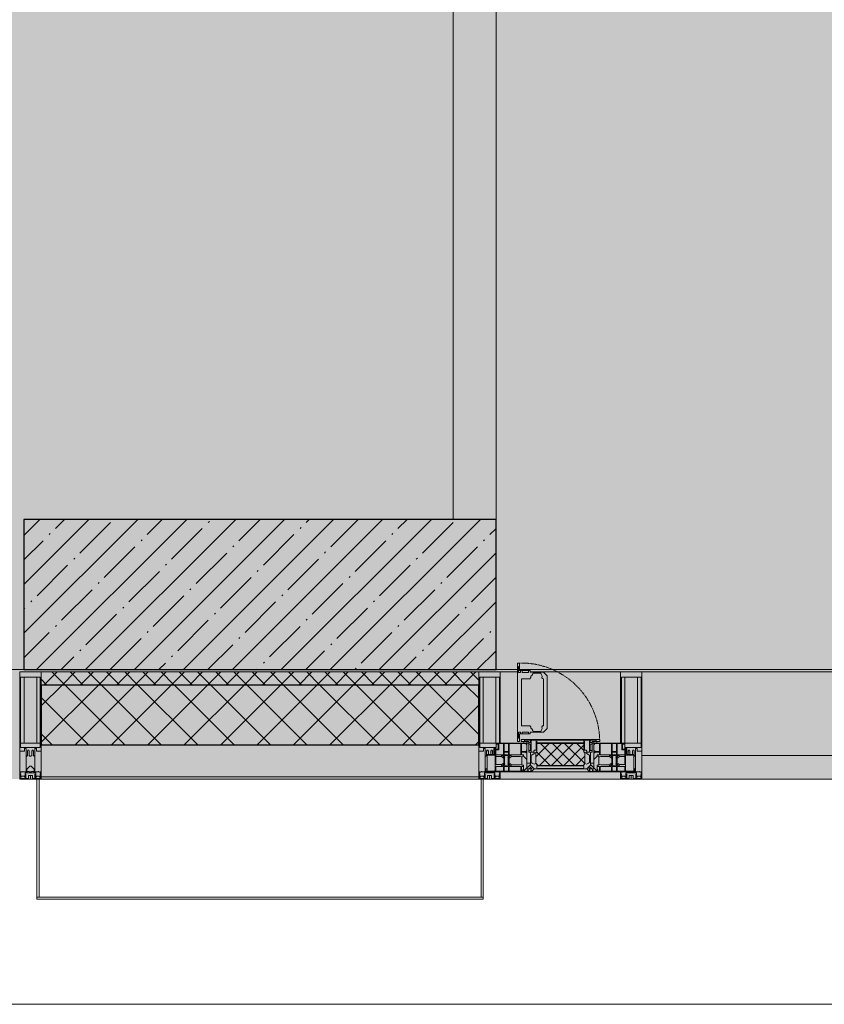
# Model space of a CAD drawing. Header units: millimetres. Extents: x -76220005 to 7466349, y -86687 to 22351.
# Tile 44 of 256: x 38718 to 40593, y -50259 to -47964. Entities that reach past the tile are written whole.
import ezdxf

# ---------------------------------------------------------------- set-up
doc = ezdxf.new("R2010")
doc.units = ezdxf.units.MM
doc.linetypes.add('-D1-02х01', pattern=[3, 2, -1])
for name, color, linetype, lineweight in [('_0', 7, 'Continuous', 13), ('A-200-M_WALL', 7, 'Continuous', 5), ('A-200-M_WALL_INT', 7, 'Continuous', 5), ('A-200-M_WALL_PAT', 7, 'Continuous', 5), ('A-214-M_CURT_WALL', 7, 'Continuous', 5), ('A-215-M_CURT_PANEL', 7, 'Continuous', 5), ('A-230-M_FLOOR', 7, 'Continuous', 5), ('A-280-M_COLUMN', 7, 'Continuous', 5), ('A-314-M_WINDOW', 7, 'Continuous', 5), ('S-280-M_COLUMN', 7, 'Continuous', 5), ('Z-060-M_DETAIL', 7, 'Continuous', 5), ('Ограждение', 7, 'Continuous', 5), ('Поручни', 7, 'Continuous', 5)]:
    doc.layers.add(name, color=color, linetype=linetype, lineweight=lineweight)

# ---------------------------------------------------------------- blocks, each defined once
blk = doc.blocks.new('System Panel - A_PAN_Glass-3811965-50_AS_Plan_10')
at = {"layer": 'A-215-M_CURT_PANEL'}
for p, q in [((825, 55), (-825, 55)), ((-825, 55), (-825, 0)), ((825, 0), (825, 55)), ((-825, 0), (825, 0))]:
    blk.add_line(p, q, dxfattribs=at)
blk = doc.blocks.new('Rectangular Mullion - R_StandardFrame_50Wx250H-3725449-50_AS_Plan_10')
at = {"layer": 'A-214-M_CURT_WALL'}
blk.add_line((33540, -505), (31890, -505), dxfattribs=at)
blk = doc.blocks.new('A_PAN_Створка - 383мм-V13-50_AS_Plan_10')
at = {"layer": 'A-215-M_CURT_PANEL'}
h = blk.add_hatch(dxfattribs=at)
h.set_pattern_fill('FP_18', color=256, style=0, pattern_type=2)
h.set_pattern_definition([(225, (3800, -754.981), (14.14214, -14.14214), []), (315, (3800, -754.981), (14.14214, 14.14214), [])])
h.paths.add_polyline_path([(-54.5, -31.8), (-54.9, -34.1), (-57.2, -36.4), (-57.2, -60.8), (-54.6, -63.4), (-53.6, -82.7), (54.6, -81.8), (54.6, -63.4), (57.2, -60.8), (57.2, -36.4), (54.9, -34.1), (54.5, -31.8)])
at = {"layer": 'A-314-M_WINDOW'}
for p, q in [((-67.9, -17), (-171, -17)), ((-171, -17), (-171, -57)), ((-171, -18.5), (-153.5, -18.5)), ((-153.5, -18.5), (-152, -20)), ((-152, -20), (-152, -73.5)), ((-150.5, -17), (-150.5, -29.4)), ((-132.4, -18.6), (-150.5, -18.6)), ((-132.4, -29.4), (-132.4, -18.6)), ((-131, -18.2), (-131, -29.5)), ((-120.8, -18.2), (-131, -18.2)), ((-120.8, -18.2), (-120.8, -29.5)), ((-119.3, -18.6), (-92.5, -18.6)), ((-119.3, -29.4), (-119.3, -18.6)), ((-92.5, -18.6), (-92.5, -29.4)), ((-90.8, -18.5), (-90.8, -29.4)), ((-87.3, -18.5), (-90.8, -18.5)), ((-87.3, -20.4), (-87.3, -18.5)), ((-87.3, -20.4), (-87.3, -21.9)), ((-84.8, -20.4), (-87.3, -20.4)), ((-87.3, -21.9), (-85.9, -21.9)), ((-85.9, -18.2), (-85.9, -20.4)), ((-75.9, -18.2), (-85.9, -18.2)), ((-85.9, -21.9), (-85.9, -29.4)), ((-83.4, -20.4), (-84.8, -20.4)), ((-70, -33.8), (-83.4, -20.4)), ((-75.9, -21.5), (-75.9, -18.2)), ((-75.9, -21.5), (-75.9, -23.5)), ((-74.9, -21.5), (-75.9, -21.5)), ((-74.9, -17.9), (-74.9, -21.5)), ((-68.9, -17.9), (-74.9, -17.9)), ((-68.9, -21.5), (-68.9, -17.9)), ((-67.9, -21.5), (-68.9, -21.5)), ((67.9, -17), (-67.9, -17)), ((-61.4, -23.5), (-67.9, -17)), ((-67.9, -17), (-67.9, -23.5)), ((-67.9, -17), (67.9, -17)), ((-67.9, -21.5), (-67.9, -23.5)), ((67.9, -17), (61.4, -23.5)), ((67.9, -23.5), (67.9, -17)), ((171, -17), (67.9, -17)), ((67.9, -21.5), (67.9, -23.5)), ((67.9, -21.5), (68.9, -21.5)), ((68.9, -17.9), (74.9, -17.9)), ((68.9, -21.5), (68.9, -17.9)), ((70, -33.8), (83.4, -20.4)), ((74.9, -17.9), (74.9, -21.5)), ((74.9, -21.5), (75.9, -21.5)), ((75.9, -18.2), (85.9, -18.2)), ((75.9, -21.5), (75.9, -18.2)), ((75.9, -21.5), (75.9, -23.5)), ((83.4, -20.4), (84.8, -20.4)), ((84.8, -20.4), (87.3, -20.4)), ((85.9, -18.2), (85.9, -20.4)), ((85.9, -21.9), (85.9, -29.4)), ((87.3, -21.9), (85.9, -21.9)), ((87.3, -18.5), (90.8, -18.5)), ((87.3, -20.4), (87.3, -18.5)), ((87.3, -20.4), (87.3, -21.9)), ((90.8, -18.5), (90.8, -29.4)), ((92.5, -18.6), (92.5, -29.4)), ((119.3, -18.6), (92.5, -18.6)), ((119.3, -29.4), (119.3, -18.6)), ((120.8, -18.2), (120.8, -29.5)), ((120.8, -18.2), (131, -18.2)), ((131, -18.2), (131, -29.5)), ((132.4, -18.6), (150.5, -18.6)), ((132.4, -29.4), (132.4, -18.6)), ((150.5, -17), (150.5, -29.4)), ((153.5, -18.5), (152, -20)), ((152, -20), (152, -73.5)), ((171, -18.5), (153.5, -18.5)), ((171, -57), (171, -17)), ((-150.5, -29.4), (-132.4, -29.4)), ((-150.5, -33.6), (-150.5, -68)), ((-136.3, -33.6), (-150.5, -33.6)), ((-137.2, -31), (-135.8, -35)), ((-132.5, -31), (-137.2, -31)), ((-132.1, -36.8), (-135.8, -35)), ((-132.5, -31.9), (-133.4, -33.7)), ((-133.4, -33.7), (-130.1, -35.3)), ((-132.5, -31.9), (-132.5, -31)), ((-132.1, -49), (-132.1, -36.8)), ((-131, -29.5), (-120.8, -29.5)), ((-131, -30.9), (-131, -33)), ((-120.8, -30.9), (-131, -30.9)), ((-129.4, -34.6), (-131, -33)), ((-130.1, -35.3), (-129.4, -34.6)), ((-130.1, -35.3), (-130.1, -50.4)), ((-122.4, -34.6), (-120.8, -33)), ((-121.7, -35.3), (-122.4, -34.6)), ((-118.4, -33.7), (-121.7, -35.3)), ((-121.7, -35.3), (-121.7, -50.4)), ((-120.8, -30.9), (-120.8, -33)), ((-119.7, -36.8), (-115.9, -35)), ((-119.7, -49), (-119.7, -36.8)), ((-92.5, -29.4), (-119.3, -29.4)), ((-119.3, -31), (-114.6, -31)), ((-119.3, -31.9), (-119.3, -31)), ((-119.3, -31.9), (-118.4, -33.7)), ((-114.6, -31), (-115.9, -35)), ((-94.1, -33.5), (-115.4, -33.5)), ((-89.9, -35.1), (-94.1, -33.5)), ((-90.8, -29.4), (-85.9, -29.4)), ((-89.9, -32.5), (-89.9, -35.1)), ((-85.9, -32.5), (-89.9, -32.5)), ((-89.9, -35.1), (-89.9, -50.9)), ((-85.9, -29.4), (-85.9, -32.5)), ((-85.9, -53.5), (-78, -45.6)), ((-78, -84), (-78, -23.5)), ((-78, -23.5), (-67.9, -23.5)), ((-78, -36.8), (-70, -36.8)), ((-78, -45.6), (-78, -36.8)), ((-75.9, -23.5), (-73, -23.5)), ((-67.2, -29.3), (-73, -23.5)), ((-61.4, -23.5), (-70, -32.1)), ((-70, -32.1), (-70, -62.5)), ((-70, -36.8), (-70, -33.8)), ((-67.9, -23.5), (-64.6, -26.8)), ((-67.9, -23.5), (-64.6, -26.8)), ((-64.6, -26.8), (-67.2, -29.3)), ((-64.6, -26.8), (-61.4, -23.5)), ((61.4, -23.5), (-61.4, -23.5)), ((70, -32.1), (61.4, -23.5)), ((61.4, -23.5), (64.6, -26.8)), ((67.9, -23.5), (64.6, -26.8)), ((64.6, -26.8), (67.9, -23.5)), ((64.6, -26.8), (67.2, -29.3)), ((67.2, -29.3), (73, -23.5)), ((67.9, -23.5), (78, -23.5)), ((70, -62.5), (70, -32.1)), ((70, -36.8), (70, -33.8)), ((78, -36.8), (70, -36.8)), ((75.9, -23.5), (73, -23.5)), ((78, -23.5), (78, -84)), ((78, -45.6), (78, -36.8)), ((85.9, -53.5), (78, -45.6)), ((85.9, -29.4), (85.9, -32.5)), ((90.8, -29.4), (85.9, -29.4)), ((85.9, -32.5), (89.9, -32.5)), ((89.9, -32.5), (89.9, -35.1)), ((89.9, -35.1), (94.1, -33.5)), ((89.9, -35.1), (89.9, -50.9)), ((92.5, -29.4), (119.3, -29.4)), ((94.1, -33.5), (115.4, -33.5)), ((114.6, -31), (115.9, -35)), ((119.3, -31), (114.6, -31)), ((119.7, -36.8), (115.9, -35)), ((119.3, -31.9), (118.4, -33.7)), ((118.4, -33.7), (121.7, -35.3)), ((119.3, -31.9), (119.3, -31)), ((119.7, -49), (119.7, -36.8)), ((131, -29.5), (120.8, -29.5)), ((120.8, -30.9), (120.8, -33)), ((120.8, -30.9), (131, -30.9)), ((122.4, -34.6), (120.8, -33)), ((121.7, -35.3), (122.4, -34.6)), ((121.7, -35.3), (121.7, -50.4)), ((129.4, -34.6), (131, -33)), ((130.1, -35.3), (129.4, -34.6)), ((133.4, -33.7), (130.1, -35.3)), ((130.1, -35.3), (130.1, -50.4)), ((131, -30.9), (131, -33)), ((132.1, -36.8), (135.8, -35)), ((132.1, -49), (132.1, -36.8)), ((150.5, -29.4), (132.4, -29.4)), ((132.5, -31), (137.2, -31)), ((132.5, -31.9), (132.5, -31)), ((132.5, -31.9), (133.4, -33.7)), ((137.2, -31), (135.8, -35)), ((136.3, -33.6), (150.5, -33.6)), ((150.5, -33.6), (150.5, -68)), ((-171, -55.5), (-152, -55.5)), ((-171, -57), (-156, -57)), ((-153, -60), (-153, -73.5)), ((-136.4, -52.4), (-150.5, -52.4)), ((-150.5, -56.6), (-132.4, -56.6)), ((-150.5, -68), (-143.5, -68)), ((-143.5, -68), (-143.5, -81)), ((-137.2, -54.8), (-135.8, -50.8)), ((-132.5, -54.8), (-137.2, -54.8)), ((-132.1, -49), (-135.8, -50.8)), ((-133.4, -52), (-130.1, -50.4)), ((-132.5, -53.8), (-133.4, -52)), ((-132.5, -53.8), (-132.5, -54.8)), ((-132.4, -56.6), (-132.4, -82.5)), ((-129.4, -51.1), (-131, -52.7)), ((-131, -55.1), (-131, -52.7)), ((-120.8, -55.1), (-131, -55.1)), ((-131, -56.5), (-131, -62.6)), ((-131, -56.5), (-120.8, -56.5)), ((-120.8, -62.6), (-131, -62.6)), ((-131, -64.6), (-120.8, -64.6)), ((-131, -82.5), (-131, -64.6)), ((-130.1, -50.4), (-129.4, -51.1)), ((-121.7, -50.4), (-122.4, -51.1)), ((-122.4, -51.1), (-120.8, -52.7)), ((-118.4, -52), (-121.7, -50.4)), ((-120.8, -55.1), (-120.8, -52.7)), ((-120.8, -56.5), (-120.8, -62.6)), ((-120.8, -82.5), (-120.8, -64.6)), ((-119.7, -49), (-115.9, -50.8)), ((-119.3, -53.8), (-118.4, -52)), ((-119.3, -53.8), (-119.3, -54.8)), ((-119.3, -54.8), (-114.6, -54.8)), ((-119.3, -56.6), (-119.3, -82.5)), ((-92.5, -56.6), (-119.3, -56.6)), ((-114.6, -54.8), (-115.9, -50.8)), ((-94.1, -52.5), (-115.3, -52.5)), ((-89.9, -50.9), (-94.1, -52.5)), ((-92.5, -56.6), (-92.5, -82.5)), ((-90.8, -56.6), (-85.9, -56.6)), ((-90.8, -62.7), (-90.8, -56.6)), ((-80.4, -62.7), (-90.8, -62.7)), ((-90.8, -64.6), (-90.8, -82.5)), ((-80.1, -64.6), (-90.8, -64.6)), ((-89.9, -52.2), (-89.9, -50.9)), ((-89.9, -52.2), (-88.6, -53.5)), ((-85.9, -53.5), (-88.6, -53.5)), ((-85.9, -56.6), (-85.9, -53.5)), ((-80.4, -61.1), (-80.4, -62.7)), ((-78, -61.1), (-80.4, -61.1)), ((-80.1, -66.1), (-80.1, -64.6)), ((-78, -66.1), (-80.1, -66.1)), ((-78, -66.1), (-78, -61.1)), ((-70, -62.5), (-73.9, -62.5)), ((-73.9, -62.5), (-73.9, -87.5)), ((73.9, -62.5), (70, -62.5)), ((73.9, -87.5), (73.9, -62.5)), ((78, -61.1), (80.4, -61.1)), ((78, -66.1), (78, -61.1)), ((78, -66.1), (80.1, -66.1)), ((80.1, -64.6), (90.8, -64.6)), ((80.1, -66.1), (80.1, -64.6)), ((80.4, -61.1), (80.4, -62.7)), ((80.4, -62.7), (90.8, -62.7)), ((85.9, -53.5), (88.6, -53.5)), ((85.9, -56.6), (85.9, -53.5)), ((90.8, -56.6), (85.9, -56.6)), ((89.9, -52.2), (88.6, -53.5)), ((89.9, -50.9), (94.1, -52.5)), ((89.9, -52.2), (89.9, -50.9)), ((90.8, -62.7), (90.8, -56.6)), ((90.8, -64.6), (90.8, -82.5)), ((92.5, -56.6), (119.3, -56.6)), ((92.5, -56.6), (92.5, -82.5)), ((94.1, -52.5), (115.3, -52.5)), ((114.6, -54.8), (115.9, -50.8)), ((119.3, -54.8), (114.6, -54.8)), ((119.7, -49), (115.9, -50.8)), ((118.4, -52), (121.7, -50.4)), ((119.3, -53.8), (118.4, -52)), ((119.3, -53.8), (119.3, -54.8)), ((119.3, -56.6), (119.3, -82.5)), ((122.4, -51.1), (120.8, -52.7)), ((120.8, -55.1), (120.8, -52.7)), ((120.8, -55.1), (131, -55.1)), ((120.8, -56.5), (120.8, -62.6)), ((131, -56.5), (120.8, -56.5)), ((120.8, -62.6), (131, -62.6)), ((120.8, -82.5), (120.8, -64.6)), ((131, -64.6), (120.8, -64.6)), ((121.7, -50.4), (122.4, -51.1)), ((130.1, -50.4), (129.4, -51.1)), ((129.4, -51.1), (131, -52.7)), ((133.4, -52), (130.1, -50.4)), ((131, -55.1), (131, -52.7)), ((131, -56.5), (131, -62.6)), ((131, -82.5), (131, -64.6)), ((132.1, -49), (135.8, -50.8)), ((150.5, -56.6), (132.4, -56.6)), ((132.4, -56.6), (132.4, -82.5)), ((132.5, -53.8), (133.4, -52)), ((132.5, -53.8), (132.5, -54.8)), ((132.5, -54.8), (137.2, -54.8)), ((137.2, -54.8), (135.8, -50.8)), ((136.4, -52.4), (150.5, -52.4)), ((143.5, -68), (143.5, -81)), ((150.5, -68), (143.5, -68)), ((171, -55.5), (152, -55.5)), ((153, -73.5), (153, -60)), ((156, -57), (171, -57)), ((-153, -73.5), (-150, -73.5)), ((-150.5, -69.5), (-150.5, -73.5)), ((-145, -69.5), (-150.5, -69.5)), ((-150, -73.5), (-150, -84)), ((-150, -84), (-78, -84)), ((-148.5, -81), (-148.5, -82.5)), ((-143.5, -81), (-148.5, -81)), ((-148.5, -82.5), (-132.4, -82.5)), ((-145, -69.5), (-145, -79.5)), ((-131, -82.5), (-120.8, -82.5)), ((-119.3, -82.5), (-92.5, -82.5)), ((-73.9, -87.5), (-91.5, -87.5)), ((-91.5, -87.5), (-91.5, -92)), ((-90.8, -82.5), (-79.5, -82.5)), ((-78, -84), (-85, -84)), ((-85, -84), (-85, -87.5)), ((-85, -87.5), (-78, -87.5)), ((-79.5, -80.6), (-78, -80.6)), ((-79.5, -82.5), (-79.5, -80.6)), ((-78, -87.5), (-78, -84)), ((-78, -84), (-73.9, -84)), ((73.9, -84), (78, -84)), ((91.5, -87.5), (73.9, -87.5)), ((79.5, -80.6), (78, -80.6)), ((78, -87.5), (78, -84)), ((78, -84), (85, -84)), ((78, -84), (150, -84)), ((85, -87.5), (78, -87.5)), ((79.5, -82.5), (79.5, -80.6)), ((90.8, -82.5), (79.5, -82.5)), ((85, -84), (85, -87.5)), ((91.5, -92), (91.5, -87.5)), ((119.3, -82.5), (92.5, -82.5)), ((131, -82.5), (120.8, -82.5)), ((148.5, -82.5), (132.4, -82.5)), ((143.5, -81), (148.5, -81)), ((145, -69.5), (150.5, -69.5)), ((145, -69.5), (145, -79.5)), ((148.5, -81), (148.5, -82.5)), ((150, -84), (150, -73.5)), ((150, -73.5), (153, -73.5)), ((150.5, -69.5), (150.5, -73.5)), ((-91.5, -92), (91.5, -92))]:
    blk.add_line(p, q, dxfattribs=at)
for centre, start, end in [((-156, -60), 0, 90), ((156, -60), 90, 180)]:
    blk.add_arc(centre, 3, start, end, dxfattribs=at)
at = {"layer": 'A-314-M_WINDOW', "linetype": '-D1-02х01'}
blk.add_arc((91.4, -87.5), 183, 181.4091, 271.1445, dxfattribs=at)
at = {"layer": 'Z-060-M_DETAIL'}
for p, q in [((-70, -32.1), (-61.4, -23.5)), ((-70, -62.5), (-70, -32.1)), ((-67.8, -38.3), (-65.7, -37.4)), ((-67.8, -55.7), (-67.8, -38.3)), ((-65.7, -37.4), (-60.8, -34.7)), ((61.4, -23.5), (-61.4, -23.5)), ((-60.8, -34.7), (-57.3, -35.9)), ((-55.2, -33.8), (-57.3, -35.9)), ((-54.9, -34.1), (-57.2, -36.4)), ((-57.2, -36.4), (-57.2, -60.8)), ((-55.2, -33.8), (-54.8, -31.5)), ((-54.9, -25.8), (-53.9, -24.8)), ((-54.9, -29.5), (-54.9, -25.8)), ((-53.9, -30.5), (-54.9, -29.5)), ((-54.5, -31.8), (-54.9, -34.1)), ((0, -31.5), (-54.8, -31.5)), ((54.5, -31.8), (-54.5, -31.8)), ((-53.9, -24.8), (53.9, -24.8)), ((53.9, -30.5), (-53.9, -30.5)), ((0, -31.5), (54.8, -31.5)), ((54.9, -25.8), (53.9, -24.8)), ((53.9, -30.5), (54.9, -29.5)), ((54.9, -34.1), (54.5, -31.8)), ((55.2, -33.8), (54.8, -31.5)), ((54.9, -29.5), (54.9, -25.8)), ((57.2, -36.4), (54.9, -34.1)), ((55.2, -33.8), (57.3, -35.9)), ((57.2, -60.8), (57.2, -36.4)), ((60.8, -34.7), (57.3, -35.9)), ((65.7, -37.4), (60.8, -34.7)), ((70, -32.1), (61.4, -23.5)), ((67.8, -38.3), (65.7, -37.4)), ((67.8, -55.7), (67.8, -38.3)), ((70, -62.5), (70, -32.1)), ((-73.9, -62.5), (-70, -62.5)), ((-73.9, -87.5), (-73.9, -62.5)), ((-69.4, -66.5), (-73.9, -66.5)), ((-69.4, -81.5), (-69.4, -66.5)), ((-61.7, -62.5), (-67.9, -62.5)), ((-67.9, -62.5), (-67.9, -89.3)), ((-66, -56.5), (-67.8, -55.7)), ((-66, -56.5), (-62, -59.1)), ((-62, -59.1), (-60.7, -61)), ((-61.7, -64.9), (-61.7, -62.5)), ((-60.1, -67.7), (-61.7, -64.9)), ((-60.7, -61), (-57.4, -61)), ((-56.4, -67.7), (-60.1, -67.7)), ((-57.4, -61), (-54.9, -63.5)), ((-57.2, -60.8), (-54.6, -63.4)), ((-56.4, -89.4), (-56.4, -67.7)), ((-54.9, -63.5), (-54.9, -81.9)), ((-54.6, -63.4), (-54.6, -81.8)), ((54.6, -63.4), (57.2, -60.8)), ((54.6, -81.8), (54.6, -63.4)), ((57.4, -61), (54.9, -63.5)), ((54.9, -63.5), (54.9, -81.9)), ((56.4, -67.7), (60.1, -67.7)), ((56.4, -89.4), (56.4, -67.7)), ((60.7, -61), (57.4, -61)), ((60.1, -67.7), (61.7, -64.9)), ((62, -59.1), (60.7, -61)), ((61.7, -62.5), (67.9, -62.5)), ((61.7, -64.9), (61.7, -62.5)), ((66, -56.5), (62, -59.1)), ((66, -56.5), (67.8, -55.7)), ((67.9, -62.5), (67.9, -89.3)), ((69.4, -66.5), (73.9, -66.5)), ((69.4, -81.5), (69.4, -66.5)), ((73.9, -62.5), (70, -62.5)), ((73.9, -87.5), (73.9, -62.5)), ((-91.5, -87.5), (-73.9, -87.5)), ((-91.5, -92), (-91.5, -87.5)), ((-83.4, -90.3), (-83.4, -87.5)), ((-83.4, -90.3), (-69.4, -90.3)), ((-73.9, -81.5), (-69.4, -81.5)), ((-69.4, -85.5), (-73.9, -85.5)), ((-69.4, -90.3), (-69.4, -85.5)), ((-67.9, -89.3), (-66.9, -90.3)), ((-66.9, -90.3), (-57.4, -90.3)), ((-57.4, -90.3), (-56.4, -89.4)), ((-54.9, -81.9), (-53.8, -83)), ((-54.9, -85.6), (-53.9, -84.6)), ((-54.9, -89.3), (-54.9, -85.6)), ((-53.9, -90.3), (-54.9, -89.3)), ((-54.6, -81.8), (-53.6, -82.7)), ((-53.9, -84.6), (53.9, -84.6)), ((53.9, -90.3), (-53.9, -90.3)), ((53.8, -83), (-53.8, -83)), ((-53.6, -82.7), (53.6, -82.7)), ((53.6, -82.7), (54.6, -81.8)), ((54.9, -81.9), (53.8, -83)), ((54.9, -85.6), (53.9, -84.6)), ((53.9, -90.3), (54.9, -89.3)), ((54.9, -89.3), (54.9, -85.6)), ((57.4, -90.3), (56.4, -89.4)), ((66.9, -90.3), (57.4, -90.3)), ((67.9, -89.3), (66.9, -90.3)), ((73.9, -81.5), (69.4, -81.5)), ((69.4, -85.5), (73.9, -85.5)), ((69.4, -90.3), (69.4, -85.5)), ((83.4, -90.3), (69.4, -90.3)), ((91.5, -87.5), (73.9, -87.5)), ((83.4, -90.3), (83.4, -87.5)), ((91.5, -92), (91.5, -87.5)), ((-91.5, -92), (91.5, -92))]:
    blk.add_line(p, q, dxfattribs=at)
at = {"layer": 'Z-060-M_DETAIL', "color": 9, "true_color": 0xc8c8c8}
for p, q in [((95.1, -87.5), (95.1, -105.1)), ((99.6, -87.5), (95.1, -87.5)), ((99.6, -270.5), (99.6, -87.5)), ((39.7, -109), (31.1, -117.6)), ((70.1, -109), (39.7, -109)), ((45, -113.3), (42.3, -118.2)), ((45.9, -111.2), (45, -113.3)), ((63.3, -111.2), (45.9, -111.2)), ((64.1, -113), (63.3, -111.2)), ((64.1, -113), (66.7, -117)), ((70.1, -105.1), (70.1, -109)), ((95.1, -105.1), (70.1, -105.1)), ((74.1, -109.6), (74.1, -105.1)), ((89.1, -109.6), (74.1, -109.6)), ((89.1, -105.1), (89.1, -109.6)), ((93.1, -109.6), (93.1, -105.1)), ((97.9, -109.6), (93.1, -109.6)), ((97.9, -95.6), (95.1, -95.6)), ((97.9, -95.6), (97.9, -109.6)), ((31.1, -117.6), (31.1, -240.4)), ((41.4, -123.8), (39.1, -124.2)), ((39.1, -179), (39.1, -124.2)), ((41.4, -123.8), (43.5, -121.7)), ((42.3, -118.2), (43.5, -121.7)), ((66.7, -117), (68.6, -118.3)), ((68.6, -118.3), (68.6, -121.6)), ((68.6, -121.6), (71.1, -124.1)), ((71.1, -124.1), (89.5, -124.1)), ((89.5, -124.1), (90.6, -125.2)), ((90.6, -125.2), (90.6, -232.8)), ((39.1, -179), (39.1, -233.8)), ((39.7, -249), (31.1, -240.4)), ((41.4, -234.2), (39.1, -233.8)), ((70.1, -249), (39.7, -249)), ((41.4, -234.2), (43.5, -236.3)), ((42.3, -239.8), (43.5, -236.3)), ((45, -244.7), (42.3, -239.8)), ((45.9, -246.8), (45, -244.7)), ((63.3, -246.8), (45.9, -246.8)), ((64.1, -245), (63.3, -246.8)), ((64.1, -245), (66.7, -241)), ((66.7, -241), (68.6, -239.7)), ((68.6, -236.4), (71.1, -233.9)), ((68.6, -239.7), (68.6, -236.4)), ((70.1, -252.9), (70.1, -249)), ((71.1, -233.9), (89.5, -233.9)), ((74.1, -248.4), (74.1, -252.9)), ((89.1, -248.4), (74.1, -248.4)), ((89.1, -252.9), (89.1, -248.4)), ((89.5, -233.9), (90.6, -232.8)), ((93.1, -248.4), (93.1, -252.9)), ((97.9, -248.4), (93.1, -248.4)), ((97.9, -262.4), (97.9, -248.4)), ((95.1, -252.9), (70.1, -252.9)), ((95.1, -270.5), (95.1, -252.9)), ((97.9, -262.4), (95.1, -262.4)), ((99.6, -270.5), (95.1, -270.5))]:
    blk.add_line(p, q, dxfattribs=at)
blk = doc.blocks.new('Rectangular Mullion - R_StandardFrame_50Wx250H-V7-50_AS_Plan_10')
at = {"layer": 'A-214-M_CURT_WALL'}
for p, q in [((34660, -505), (34700.4, -505)), ((34729.9, -505), (34940, -505)), ((34660, -755), (34940, -755))]:
    blk.add_line(p, q, dxfattribs=at)
blk = doc.blocks.new('Rectangular Mullion - 50Wx250H-V1-50_AS_Plan_10')
at = {"layer": 'Z-060-M_DETAIL'}
for p, q in [((-25, 84), (-25, 250)), ((-25, 250), (0, 250)), ((-23, 237.3), (0, 237.3)), ((-23, 237.3), (-23, 84)), ((-14.9, 84), (-14.9, 237.3)), ((25, 250), (0, 250)), ((23, 237.3), (0, 237.3)), ((14.9, 84), (14.9, 237.3)), ((23, 237.3), (23, 73.6)), ((25, 65.2), (25, 250)), ((0, 84), (-15, 84)), ((-0.5, 73.6), (-15, 73.6)), ((-10, 71.3), (-12, 71.3)), ((-10, 57.4), (-10, 71.3)), ((0, 84), (23, 84)), ((0.5, 73.6), (23, 73.6)), ((10, 71.3), (14, 71.3)), ((10, 53), (10, 71.3)), ((14, 71.3), (14, 65.2)), ((-7, 65.2), (-5.9, 67.3)), ((-7, 65.2), (-7, 57)), ((-4.1, 67.3), (-5.9, 67.3)), ((-4.1, 67.3), (-2.9, 65.1)), ((-2.9, 65.1), (-2.9, 57)), ((4.1, 67.3), (2.9, 65.1)), ((2.9, 65.1), (2.9, 57)), ((4.1, 67.3), (5.9, 67.3)), ((7, 65.2), (5.9, 67.3)), ((7, 65.2), (7, 54.7)), ((8.7, 53), (7, 54.7)), ((8.7, 53), (10, 53)), ((10, 53), (10, 17)), ((14, 65.2), (25, 65.2)), ((8.5, 23), (6, 25.5)), ((8.5, 18.5), (8.5, 23)), ((-23.8, 14.6), (-25, 14.2)), ((-25, 0), (-25, 14.2)), ((-23.8, 17), (-23.8, 14.6)), ((-22.5, 10.6), (-23.8, 14.6)), ((-22.5, 10.6), (-23.7, 9.9)), ((-23.7, 1.3), (-23.7, 9.9)), ((-23.7, 1.3), (-11.8, 1.3)), ((-23.2, 10.2), (-22.5, 8)), ((-22.5, 8), (-22.5, 4.5)), ((-21.3, 4.5), (-22.5, 4.5)), ((-22.3, 17), (-22.3, 16)), ((-22.3, 16), (-21.3, 16)), ((-19.9, 17), (-21.3, 16)), ((-21.3, 4.5), (-21.3, 6.5)), ((-21.3, 6.5), (-14.2, 6.5)), ((-7.4, 16.6), (-18.4, 16.6)), ((-14.2, 6.5), (-14.2, 4.5)), ((-13.2, 4.5), (-14.2, 4.5)), ((-13.2, 4.5), (-12.2, 7.2)), ((-12.7, 7.6), (-11.3, 11.4)), ((-12.7, 7.6), (-11.8, 6.9)), ((-12.2, 9), (-12.2, 14.8)), ((-12.2, 14.8), (0, 14.8)), ((-11.8, 1.3), (-11.8, 6.9)), ((-10.5, 11.2), (-11.3, 11.4)), ((-10.5, 1.5), (-10.5, 11.2)), ((-4.8, 1.5), (-10.5, 1.5)), ((0, 8), (-4.8, 8)), ((-4.8, 1.5), (-4.8, 8)), ((-2.6, 16.8), (0, 16.8)), ((2.6, 16.8), (0, 16.8)), ((0, 14.8), (0, 16.8)), ((0, 14.8), (0, 16.8)), ((12.2, 14.8), (0, 14.8)), ((0, 0), (0, 8)), ((0, 8), (4.8, 8)), ((0, 0), (0, 8)), ((4.8, 1.5), (4.8, 8)), ((4.8, 1.5), (10.5, 1.5)), ((6, 18), (7.4, 18)), ((7.4, 18), (7.4, 16.6)), ((7.4, 16.6), (18.4, 16.6)), ((7.5, 18.5), (8.5, 18.5)), ((7.5, 17), (7.5, 18.5)), ((10, 17), (7.5, 17)), ((10.5, 11.2), (11.3, 11.4)), ((10.5, 1.5), (10.5, 11.2)), ((12.7, 7.6), (11.3, 11.4)), ((12.7, 7.6), (11.8, 6.9)), ((11.8, 1.3), (11.8, 6.9)), ((23.7, 1.3), (11.8, 1.3)), ((12.2, 9), (12.2, 14.8)), ((13.2, 4.5), (12.2, 7.2)), ((13.2, 4.5), (14.2, 4.5)), ((21.3, 6.5), (14.2, 6.5)), ((14.2, 6.5), (14.2, 4.5)), ((18.4, 16.6), (19, 17.6)), ((19, 17.6), (21.3, 16)), ((22.3, 16), (21.3, 16)), ((21.3, 4.5), (21.3, 6.5)), ((21.3, 4.5), (22.5, 4.5)), ((22.3, 17), (22.3, 16)), ((22.3, 17), (23.8, 17)), ((22.5, 10.6), (23.8, 14.6)), ((22.5, 10.6), (23.7, 9.9)), ((23.2, 10.2), (22.5, 8)), ((22.5, 8), (22.5, 4.5)), ((23.7, 1.3), (23.7, 9.9)), ((23.8, 17), (23.8, 14.6)), ((23.8, 14.6), (25, 14.2)), ((25, 0), (25, 14.2)), ((-25, 0), (0, 0)), ((25, 0), (0, 0))]:
    blk.add_line(p, q, dxfattribs=at)
for centre, start, end in [((-0.5, 73.1), 360, 90), ((0.5, 73.1), 90, 180)]:
    blk.add_arc(centre, 0.5, start, end, dxfattribs=at)
blk = doc.blocks.new('Rectangular Mullion - R_StandardFrame_50Wx250H-3548423-50_AS_Plan_10')
at = {"layer": 'A-214-M_CURT_WALL', "lineweight": 9}
for p, q in [((-25, -17), (-25, 0)), ((-25, 0), (25, 0)), ((25, 0), (25, -250)), ((-25, -250), (-25, -84)), ((25, -250), (-25, -250))]:
    blk.add_line(p, q, dxfattribs=at)
blk = doc.blocks.new('Rectangular Mullion - 50Wx250H-2623690-50_AS_Plan_10')
at = {"layer": 'Z-060-M_DETAIL'}
for p, q in [((-25, 65.2), (-25, 250)), ((-25, 250), (0, 250)), ((-23, 237.3), (0, 237.3)), ((-23, 237.3), (-23, 73.6)), ((-14.9, 84), (-14.9, 237.3)), ((25, 250), (0, 250)), ((23, 237.3), (0, 237.3)), ((14.9, 84), (14.9, 237.3)), ((23, 237.3), (23, 73.6)), ((25, 65.2), (25, 250)), ((0, 84), (-23, 84)), ((-0.5, 73.6), (-23, 73.6)), ((-14, 71.3), (-14, 65.2)), ((-10, 71.3), (-14, 71.3)), ((-10, 53), (-10, 71.3)), ((0, 84), (23, 84)), ((0.5, 73.6), (23, 73.6)), ((10, 71.3), (14, 71.3)), ((10, 53), (10, 71.3)), ((14, 71.3), (14, 65.2)), ((-14, 65.2), (-25, 65.2)), ((-8.7, 53), (-10, 53)), ((-10, 53), (-10, 17)), ((-8.7, 53), (-7, 54.7)), ((-7, 65.2), (-5.9, 67.3)), ((-7, 65.2), (-7, 54.7)), ((-4.1, 67.3), (-5.9, 67.3)), ((-4.1, 67.3), (-2.9, 65.1)), ((-2.9, 65.1), (-2.9, 54.6)), ((-1.3, 53), (-2.9, 54.6)), ((0, 53), (-1.3, 53)), ((0, 53), (1.3, 53)), ((1.3, 53), (2.9, 54.6)), ((4.1, 67.3), (2.9, 65.1)), ((2.9, 65.1), (2.9, 54.6)), ((4.1, 67.3), (5.9, 67.3)), ((7, 65.2), (5.9, 67.3)), ((7, 65.2), (7, 54.7)), ((8.7, 53), (7, 54.7)), ((8.7, 53), (10, 53)), ((10, 53), (10, 17)), ((14, 65.2), (25, 65.2)), ((-8.5, 23), (-1.5, 30)), ((-8.5, 18.5), (-8.5, 23)), ((-1.5, 30), (0, 30)), ((1.5, 30), (0, 30)), ((8.5, 23), (1.5, 30)), ((8.5, 18.5), (8.5, 23)), ((-23.8, 14.6), (-25, 14.2)), ((-25, 0), (-25, 14.2)), ((-22.3, 17), (-23.8, 17)), ((-23.8, 17), (-23.8, 14.6)), ((-22.5, 10.6), (-23.8, 14.6)), ((-22.5, 10.6), (-23.7, 9.9)), ((-23.7, 1.3), (-23.7, 9.9)), ((-23.7, 1.3), (-11.8, 1.3)), ((-23.2, 10.2), (-22.5, 8)), ((-22.5, 8), (-22.5, 4.5)), ((-21.3, 4.5), (-22.5, 4.5)), ((-22.3, 17), (-22.3, 16)), ((-22.3, 16), (-21.3, 16)), ((-19, 17.6), (-21.3, 16)), ((-21.3, 4.5), (-21.3, 6.5)), ((-21.3, 6.5), (-14.2, 6.5)), ((-18.4, 16.6), (-19, 17.6)), ((-7.4, 16.6), (-18.4, 16.6)), ((-14.2, 6.5), (-14.2, 4.5)), ((-13.2, 4.5), (-14.2, 4.5)), ((-13.2, 4.5), (-12.2, 7.2)), ((-12.7, 7.6), (-11.3, 11.4)), ((-12.7, 7.6), (-11.8, 6.9)), ((-12.2, 9), (-12.2, 14.8)), ((-12.2, 14.8), (0, 14.8)), ((-11.8, 1.3), (-11.8, 6.9)), ((-10.5, 11.2), (-11.3, 11.4)), ((-10.5, 1.5), (-10.5, 11.2)), ((-4.8, 1.5), (-10.5, 1.5)), ((-10, 17), (-7.5, 17)), ((-7.5, 18.5), (-8.5, 18.5)), ((-7.5, 17), (-7.5, 18.5)), ((-7.4, 18), (-7.4, 16.6)), ((-2.6, 18), (-7.4, 18)), ((0, 8), (-4.8, 8)), ((-4.8, 1.5), (-4.8, 8)), ((-2.6, 18), (-2.6, 16.8)), ((-2.6, 16.8), (0, 16.8)), ((2.6, 16.8), (0, 16.8)), ((0, 14.8), (0, 16.8)), ((0, 14.8), (0, 16.8)), ((12.2, 14.8), (0, 14.8)), ((0, 0), (0, 8)), ((0, 8), (4.8, 8)), ((0, 0), (0, 8)), ((2.6, 18), (2.6, 16.8)), ((2.6, 18), (7.4, 18)), ((4.8, 1.5), (4.8, 8)), ((4.8, 1.5), (10.5, 1.5)), ((7.4, 18), (7.4, 16.6)), ((7.4, 16.6), (18.4, 16.6)), ((7.5, 18.5), (8.5, 18.5)), ((7.5, 17), (7.5, 18.5)), ((10, 17), (7.5, 17)), ((10.5, 11.2), (11.3, 11.4)), ((10.5, 1.5), (10.5, 11.2)), ((12.7, 7.6), (11.3, 11.4)), ((12.7, 7.6), (11.8, 6.9)), ((11.8, 1.3), (11.8, 6.9)), ((23.7, 1.3), (11.8, 1.3)), ((12.2, 9), (12.2, 14.8)), ((13.2, 4.5), (12.2, 7.2)), ((13.2, 4.5), (14.2, 4.5)), ((21.3, 6.5), (14.2, 6.5)), ((14.2, 6.5), (14.2, 4.5)), ((18.4, 16.6), (19, 17.6)), ((19, 17.6), (21.3, 16)), ((22.3, 16), (21.3, 16)), ((21.3, 4.5), (21.3, 6.5)), ((21.3, 4.5), (22.5, 4.5)), ((22.3, 17), (22.3, 16)), ((22.3, 17), (23.8, 17)), ((22.5, 10.6), (23.8, 14.6)), ((22.5, 10.6), (23.7, 9.9)), ((23.2, 10.2), (22.5, 8)), ((22.5, 8), (22.5, 4.5)), ((23.7, 1.3), (23.7, 9.9)), ((23.8, 17), (23.8, 14.6)), ((23.8, 14.6), (25, 14.2)), ((25, 0), (25, 14.2)), ((-25, 0), (0, 0)), ((25, 0), (0, 0))]:
    blk.add_line(p, q, dxfattribs=at)
for centre, start, end in [((-0.5, 73.1), 360, 90), ((0.5, 73.1), 90, 180)]:
    blk.add_arc(centre, 0.5, start, end, dxfattribs=at)
blk = doc.blocks.new('Rectangular Mullion - R_StandardFrame_50Wx250H-3812575-50_AS_Plan_10')
at = {"layer": 'A-214-M_CURT_WALL', "lineweight": 9}
for p, q in [((-50, -250), (-50, 0)), ((-50, 0), (0, 0)), ((0, 0), (0, -250)), ((0, -250), (-50, -250))]:
    blk.add_line(p, q, dxfattribs=at)
blk = doc.blocks.new('Rectangular Mullion - 50Wx250H-V51-50_AS_Plan_10')
at = {"layer": 'Z-060-M_DETAIL'}
for p, q in [((-25, 65.2), (-25, 250)), ((-25, 250), (0, 250)), ((-23, 237.3), (0, 237.3)), ((-23, 237.3), (-23, 73.6)), ((-14.9, 84), (-14.9, 237.3)), ((25, 250), (0, 250)), ((23, 237.3), (0, 237.3)), ((14.9, 84), (14.9, 237.3)), ((23, 237.3), (23, 84)), ((25, 84), (25, 250)), ((0, 84), (-23, 84)), ((-0.5, 73.6), (-23, 73.6)), ((-14, 71.3), (-14, 65.2)), ((-10, 71.3), (-14, 71.3)), ((-10, 53), (-10, 71.3)), ((0, 84), (15, 84)), ((0.5, 73.6), (15, 73.6)), ((10, 71.3), (12, 71.3)), ((10, 57.4), (10, 71.3)), ((-14, 65.2), (-25, 65.2)), ((-8.7, 53), (-10, 53)), ((-10, 53), (-10, 17)), ((-8.7, 53), (-7, 54.7)), ((-7, 65.2), (-5.9, 67.3)), ((-7, 65.2), (-7, 54.7)), ((-4.1, 67.3), (-5.9, 67.3)), ((-4.1, 67.3), (-2.9, 65.1)), ((-2.9, 65.1), (-2.9, 57)), ((4.1, 67.3), (2.9, 65.1)), ((2.9, 65.1), (2.9, 57)), ((4.1, 67.3), (5.9, 67.3)), ((7, 65.2), (5.9, 67.3)), ((7, 65.2), (7, 57)), ((-8.5, 23), (-6, 25.5)), ((-8.5, 18.5), (-8.5, 23)), ((-23.8, 14.6), (-25, 14.2)), ((-25, 0), (-25, 14.2)), ((-22.3, 17), (-23.8, 17)), ((-23.8, 17), (-23.8, 14.6)), ((-22.5, 10.6), (-23.8, 14.6)), ((-22.5, 10.6), (-23.7, 9.9)), ((-23.7, 1.3), (-23.7, 9.9)), ((-23.7, 1.3), (-11.8, 1.3)), ((-23.2, 10.2), (-22.5, 8)), ((-22.5, 8), (-22.5, 4.5)), ((-21.3, 4.5), (-22.5, 4.5)), ((-22.3, 17), (-22.3, 16)), ((-22.3, 16), (-21.3, 16)), ((-19, 17.6), (-21.3, 16)), ((-21.3, 4.5), (-21.3, 6.5)), ((-21.3, 6.5), (-14.2, 6.5)), ((-18.4, 16.6), (-19, 17.6)), ((-7.4, 16.6), (-18.4, 16.6)), ((-14.2, 6.5), (-14.2, 4.5)), ((-13.2, 4.5), (-14.2, 4.5)), ((-13.2, 4.5), (-12.2, 7.2)), ((-12.7, 7.6), (-11.3, 11.4)), ((-12.7, 7.6), (-11.8, 6.9)), ((-12.2, 9), (-12.2, 14.8)), ((-12.2, 14.8), (0, 14.8)), ((-11.8, 1.3), (-11.8, 6.9)), ((-10.5, 11.2), (-11.3, 11.4)), ((-10.5, 1.5), (-10.5, 11.2)), ((-4.8, 1.5), (-10.5, 1.5)), ((-10, 17), (-7.5, 17)), ((-7.5, 18.5), (-8.5, 18.5)), ((-7.5, 17), (-7.5, 18.5)), ((-7.4, 18), (-7.4, 16.6)), ((-6, 18), (-7.4, 18)), ((0, 8), (-4.8, 8)), ((-4.8, 1.5), (-4.8, 8)), ((-2.6, 16.8), (0, 16.8)), ((2.6, 16.8), (0, 16.8)), ((0, 14.8), (0, 16.8)), ((0, 14.8), (0, 16.8)), ((12.2, 14.8), (0, 14.8)), ((0, 0), (0, 8)), ((0, 8), (4.8, 8)), ((0, 0), (0, 8)), ((4.8, 1.5), (4.8, 8)), ((4.8, 1.5), (10.5, 1.5)), ((7.4, 16.6), (18.4, 16.6)), ((10.5, 11.2), (11.3, 11.4)), ((10.5, 1.5), (10.5, 11.2)), ((12.7, 7.6), (11.3, 11.4)), ((12.7, 7.6), (11.8, 6.9)), ((11.8, 1.3), (11.8, 6.9)), ((23.7, 1.3), (11.8, 1.3)), ((12.2, 9), (12.2, 14.8)), ((13.2, 4.5), (12.2, 7.2)), ((13.2, 4.5), (14.2, 4.5)), ((21.3, 6.5), (14.2, 6.5)), ((14.2, 6.5), (14.2, 4.5)), ((19.9, 17), (21.3, 16)), ((22.3, 16), (21.3, 16)), ((21.3, 4.5), (21.3, 6.5)), ((21.3, 4.5), (22.5, 4.5)), ((22.3, 17), (22.3, 16)), ((22.5, 10.6), (23.8, 14.6)), ((22.5, 10.6), (23.7, 9.9)), ((23.2, 10.2), (22.5, 8)), ((22.5, 8), (22.5, 4.5)), ((23.7, 1.3), (23.7, 9.9)), ((23.8, 17), (23.8, 14.6)), ((23.8, 14.6), (25, 14.2)), ((25, 0), (25, 14.2)), ((-25, 0), (0, 0)), ((25, 0), (0, 0))]:
    blk.add_line(p, q, dxfattribs=at)
for centre, start, end in [((-0.5, 73.1), 360, 90), ((0.5, 73.1), 90, 180)]:
    blk.add_arc(centre, 0.5, start, end, dxfattribs=at)
blk = doc.blocks.new('Rectangular Mullion - R_StandardFrame_50Wx250H-3548768-50_AS_Plan_10')
at = {"layer": 'A-214-M_CURT_WALL', "lineweight": 9}
for p, q in [((0, 0), (-50, 0)), ((-50, 0), (-50, -17)), ((0, -250), (0, 0)), ((-50, -84), (-50, -250)), ((-50, -250), (0, -250))]:
    blk.add_line(p, q, dxfattribs=at)
blk = doc.blocks.new('Ограждение - Ограждение-5498546-50_AS_Plan_10')
at = {"layer": 'Поручни'}
blk.add_line((-55947.2, -1355), (1285, -1355), dxfattribs=at)
blk = doc.blocks.new('Ограждение - Ограждение-6093069-50_AS_Plan_10')
at = {"layer": 'Поручни'}
blk.add_line((-55947.2, -1355), (1285, -1355), dxfattribs=at)
blk = doc.blocks.new('Ограждение - Ограждение-6098503-50_AS_Plan_10')
at = {"layer": 'Поручни'}
blk.add_line((-55947.2, -1355), (1285, -1355), dxfattribs=at)
blk = doc.blocks.new('RST_AR_KMN_R22_B1_FCD_rvt-1-50_AS_Plan_10')
at = {"layer": 'A-200-M_WALL_PAT'}
h = blk.add_hatch(dxfattribs=at)
h.set_pattern_fill('FP_4', color=256, style=0, pattern_type=2)
h.set_pattern_definition([(45, (0, 0), (-21.2132, 21.2132), []), (135, (0, 0), (-21.2132, -21.2132), [])])
h.paths.add_polyline_path([(3610, -535), (3610, -505), (2590, -505), (2590, -535), (2877.2, -535)])
h = blk.add_hatch(dxfattribs=at)
h.set_pattern_fill('FP_5', color=256, style=0, pattern_type=2)
h.set_pattern_definition([(45, (0, 0), (-42.4264, 42.4264), []), (135, (0, 0), (-42.4264, -42.4264), [])])
h.paths.add_polyline_path([(2877.2, -675), (3610, -675), (3610, -535), (2590, -535), (2590, -675)])
at = {"layer": 'A-200-M_WALL'}
for p, q in [((3610, -505), (2590, -505)), ((2590, -505), (2590, -535)), ((3610, -535), (3610, -505)), ((2590, -675), (2590, -750)), ((3610, -750), (3610, -675)), ((2590, -750), (2590, -755)), ((2590, -750), (3610, -750)), ((2590, -755), (3610, -755)), ((3610, -755), (3610, -750))]:
    blk.add_line(p, q, dxfattribs=at)
at = {"layer": 'A-200-M_WALL', "lineweight": 25}
for p, q in [((2590, -535), (2590, -675)), ((2590, -535), (3610, -535)), ((3610, -675), (3610, -535)), ((2590, -675), (3610, -675))]:
    blk.add_line(p, q, dxfattribs=at)
at = {"layer": 'A-280-M_COLUMN', "lineweight": 18}
for p, q in [((2580, -755), (2580, -1030.1)), ((2585, -755), (2580, -755)), ((2585, -1030.1), (2585, -755)), ((3615, -755), (3615, -1030.1)), ((3620, -755), (3615, -755)), ((3620, -1030.1), (3620, -755)), ((2580, -1030.1), (2585, -1030.1)), ((2580, -1030.1), (2580, -1035.1)), ((3620, -1030.1), (2580, -1030.1)), ((3615, -1030.1), (3620, -1030.1)), ((3620, -1035.1), (3620, -1030.1)), ((2580, -1035.1), (3620, -1035.1))]:
    blk.add_line(p, q, dxfattribs=at)
at = {"layer": 'A-214-M_CURT_WALL', "lineweight": 5}
for name, p in [('Rectangular Mullion - 50Wx250H-2623690-50_AS_Plan_10', (2565, -755)), ('Rectangular Mullion - 50Wx250H-V51-50_AS_Plan_10', (3635, -755)), ('Rectangular Mullion - R_StandardFrame_50Wx250H-V7-50_AS_Plan_10', (-31000, 0)), ('Rectangular Mullion - 50Wx250H-V1-50_AS_Plan_10', (3965, -755)), ('Rectangular Mullion - R_StandardFrame_50Wx250H-3725449-50_AS_Plan_10', (-27900, 0))]:
    blk.add_blockref(name, p, dxfattribs=at)
at = {"layer": 'A-214-M_CURT_WALL', "lineweight": 5, "extrusion": (0, 0, -1), "rotation": 180}
for name, p in [('Rectangular Mullion - R_StandardFrame_50Wx250H-3812575-50_AS_Plan_10', (-2590, -755)), ('Rectangular Mullion - R_StandardFrame_50Wx250H-3548423-50_AS_Plan_10', (-3965, -755))]:
    blk.add_blockref(name, p, dxfattribs=at)
at = {"layer": 'A-214-M_CURT_WALL', "lineweight": 5, "rotation": 180}
blk.add_blockref('Rectangular Mullion - R_StandardFrame_50Wx250H-3548768-50_AS_Plan_10', (3610, -755), dxfattribs=at)
at = {"layer": 'A-215-M_CURT_PANEL', "lineweight": 5, "rotation": 180}
blk.add_blockref('A_PAN_Створка - 383мм-V13-50_AS_Plan_10', (3800, -755), dxfattribs=at)
at = {"layer": 'A-215-M_CURT_PANEL', "lineweight": 5}
blk.add_blockref('System Panel - A_PAN_Glass-3811965-50_AS_Plan_10', (4815, -755), dxfattribs=at)
at = {"layer": 'Ограждение', "lineweight": 5}
for name in ['Ограждение - Ограждение-5498546-50_AS_Plan_10', 'Ограждение - Ограждение-6093069-50_AS_Plan_10', 'Ограждение - Ограждение-6098503-50_AS_Plan_10']:
    blk.add_blockref(name, (36940, 75), dxfattribs=at)

msp = doc.modelspace()

# ---------------------------------------------------------------- hatches: boundary and pattern name
at = {"layer": '_0', "transparency": 33554534}
h = msp.add_hatch(color=252, dxfattribs=at)
h.dxf.hatch_style = 1
h.paths.add_polyline_path([(17837.9, -49734.4), (25204.6, -19284.4), (73878, -19284.4), (73878, -49734.4)])
h.paths.add_polyline_path([(28728, -40979.4), (28728, -37429.4), (30528, -37429.4), (30528, -30029.4), (28477.6, -30029.4), (28478, -28029.4), (29978, -28029.4), (29978, -27479.4), (32178, -27479.4), (32178, -28029.4), (44478, -28029.4), (44478, -27929.4), (45278, -27929.4), (45278, -27379.4), (47528, -27379.4), (47528, -27929.4), (53578, -27929.4), (53578, -27379.4), (55478, -27379.4), (55478, -27929.4), (64478, -27929.4), (64478, -26229.4), (67788, -26229.4), (67788, -28219.4), (66578, -28219.4), (66578, -30029.4), (62978, -30029.4), (62078, -30029.4), (58678, -30029.4), (58678, -38979.4), (61728, -38979.4), (62978, -38979.4), (66878, -38979.4), (66878, -41429.4), (64488, -41429.4), (64488, -41079.4), (59948, -41079.4), (59948, -41629.4), (57898, -41629.4), (57898, -41079.4), (47038, -41079.4), (47038, -41629.4), (44088, -41629.4), (44088, -40979.4)], flags=16)
at = {"layer": 'S-280-M_COLUMN'}
h = msp.add_hatch(dxfattribs=at)
h.set_pattern_fill('FP_1', color=256, style=0, pattern_type=2)
h.set_pattern_definition([(45, (36177.975, -48979.44), (-57.0246, 57.0246), []), (45, (36235, -48979.44), (-57.0246, 57.0246), [100.806, -20.161, 3.353, -16.808])])
h.paths.add_polyline_path([(39828, -49479.4), (39828, -49129.4), (38728, -49129.4), (38728, -49479.4), (39055.1, -49479.4)])

# ---------------------------------------------------------------- linework, layer by layer
at = {"layer": 'A-200-M_WALL_INT'}
for p, q in [((39728, -49129.4), (39728, -45129.4)), ((39828, -45129.4), (39828, -49129.4))]:
    msp.add_line(p, q, dxfattribs=at)
at = {"layer": 'A-230-M_FLOOR'}
for p, q in [((36782.9, -49479.4), (38728, -49479.4)), ((39828, -49479.4), (39878.4, -49479.4)), ((39882.9, -49479.4), (41828, -49479.4))]:
    msp.add_line(p, q, dxfattribs=at)
at = {"layer": 'S-280-M_COLUMN', "lineweight": 25}
for p, q in [((38728, -49129.4), (38728, -49479.4)), ((39828, -49129.4), (38728, -49129.4)), ((39828, -49479.4), (39828, -49129.4)), ((38728, -49479.4), (39828, -49479.4))]:
    msp.add_line(p, q, dxfattribs=at)

# ---------------------------------------------------------------- block references
at = {"lineweight": 5}
msp.add_blockref('RST_AR_KMN_R22_B1_FCD_rvt-1-50_AS_Plan_10', (36178, -48979.4), dxfattribs=at)

doc.saveas('drawing.dxf')
